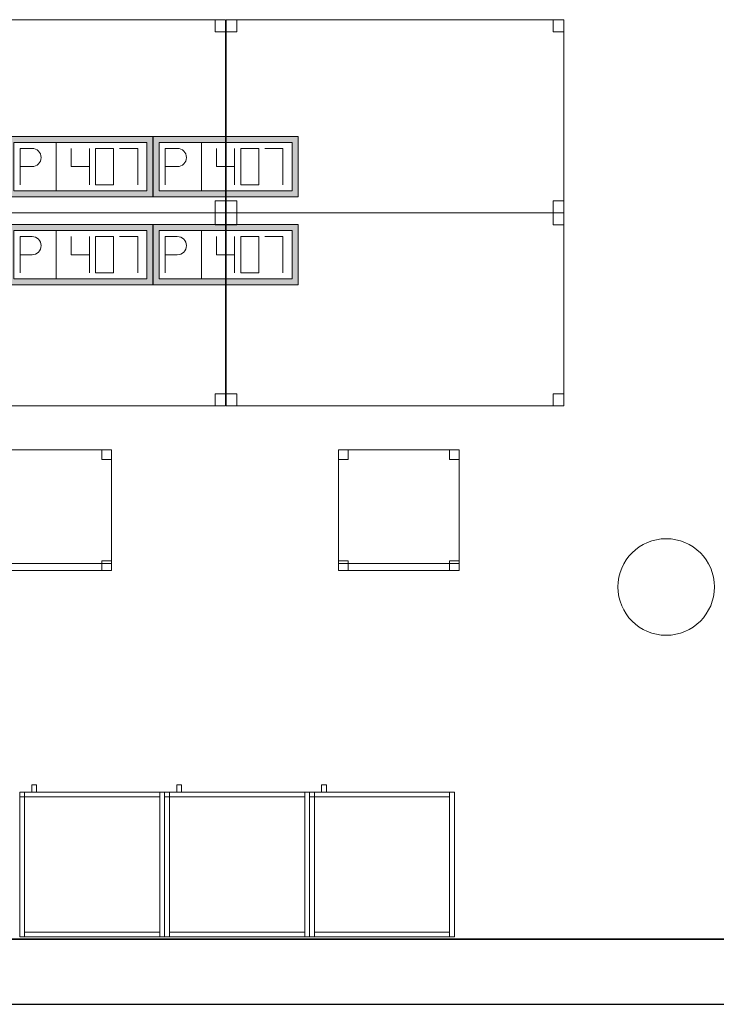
# Model space of a CAD drawing. Header units: metres. Extents: x 397.7 to 427.5, y 12.7 to 28.4.
# Tile 115 of 127: x 418.3 to 421.2, y 12.8 to 16.9. Entities that reach past the tile are written whole.
import ezdxf

# ---------------------------------------------------------------- set-up
doc = ezdxf.new("R2010")
doc.units = ezdxf.units.M
doc.layers.add('01_SUELOS', color=7, linetype='Continuous', lineweight=25, true_color=0x007f00)
for name, color, linetype, lineweight in [('02_MOBILIARIO', 7, 'Continuous', 18), ('A-COLS-____-MCUT', 7, 'Continuous', 18), ('A-COLS-____-OTLN', 7, 'Continuous', 18), ('A-DETL-____-MBND', 7, 'Continuous', 18), ('A-WALL-____-MCUT', 7, 'Continuous', 25), ('A-WALL-____-OTLN', 7, 'Continuous', 25), ('Mobiliario', 7, 'Continuous', 18)]:
    doc.layers.add(name, color=color, linetype=linetype, lineweight=lineweight)

# ---------------------------------------------------------------- blocks, each defined once
blk = doc.blocks.new('Family - Armai 60x60x60_P4-153705-07_TEL_P4')
at = {"layer": 'A-DETL-____-MBND', "color": 253, "true_color": 0xaaaaaa}
for p, q in [((0.05, 0.6), (0.05, 0.63)), ((0.05, 0.63), (0.07, 0.63)), ((0.05, 0.6), (0.05, 0.63)), ((0.07, 0.63), (0.05, 0.63)), ((0.07, 0.63), (0.07, 0.6)), ((0.07, 0.6), (0.07, 0.63)), ((0, 0.6), (0.02, 0.6)), ((0.02, 0.6), (0, 0.6)), ((0, 0), (0, 0.6)), ((0, 0.6), (0, 0)), ((0, 0.6), (0.6, 0.6)), ((0.6, 0.6), (0, 0.6)), ((0, 0), (0, 0.6)), ((0, 0.6), (0, 0)), ((0, 0.6), (0.6, 0.6)), ((0.6, 0.6), (0, 0.6)), ((0, 0), (0, 0.6)), ((0, 0.6), (0, 0)), ((0, 0.58), (0, 0.6)), ((0, 0.6), (0, 0.58)), ((0, 0.6), (0.02, 0.6)), ((0.02, 0.6), (0, 0.6)), ((0.02, 0.58), (0, 0.58)), ((0, 0.58), (0.02, 0.58)), ((0.02, 0.6), (0.02, 0)), ((0.02, 0), (0.02, 0.6)), ((0.02, 0.58), (0.02, 0.6)), ((0.02, 0.6), (0.58, 0.6)), ((0.02, 0.58), (0.02, 0.6)), ((0.58, 0.6), (0.02, 0.6)), ((0.02, 0.6), (0.02, 0.58)), ((0.02, 0.6), (0.02, 0.58)), ((0.58, 0.58), (0.02, 0.58)), ((0.02, 0.58), (0.58, 0.58)), ((0.07, 0.6), (0.05, 0.6)), ((0.05, 0.6), (0.07, 0.6)), ((0.58, 0.6), (0.6, 0.6)), ((0.6, 0.6), (0.58, 0.6)), ((0.58, 0), (0.58, 0.6)), ((0.58, 0.6), (0.58, 0)), ((0.58, 0.6), (0.58, 0.58)), ((0.58, 0.58), (0.58, 0.6)), ((0.6, 0.6), (0.6, 0)), ((0.6, 0), (0.6, 0.6)), ((0.6, 0.6), (0.6, 0)), ((0.6, 0), (0.6, 0.6)), ((0.6, 0.6), (0.6, 0)), ((0.6, 0), (0.6, 0.6)), ((0.02, 0), (0, 0)), ((0.02, 0), (0, 0)), ((0.6, 0), (0, 0)), ((0, 0), (0.6, 0)), ((0.6, 0), (0, 0)), ((0, 0), (0.6, 0)), ((0.02, 0), (0.02, 0.02)), ((0.02, 0.02), (0.58, 0.02)), ((0.02, 0), (0.02, 0.02)), ((0.58, 0.02), (0.02, 0.02)), ((0.58, 0), (0.02, 0)), ((0.02, 0), (0.58, 0)), ((0.58, 0.02), (0.58, 0)), ((0.58, 0), (0.58, 0.02)), ((0.6, 0), (0.58, 0)), ((0.6, 0), (0.58, 0))]:
    blk.add_line(p, q, dxfattribs=at)
blk = doc.blocks.new('Family - Armai 60x60x60_P4-153755-07_TEL_P4')
at = {"layer": '02_MOBILIARIO', "color": 253, "true_color": 0xaaaaaa}
for p, q in [((0.02, 0.6), (0, 0.6)), ((0, 0), (0, 0.6)), ((0, 0.6), (0.6, 0.6)), ((0.6, 0.6), (0, 0.6)), ((0, 0), (0, 0.6)), ((0, 0.6), (0, 0)), ((0, 0.6), (0, 0.58)), ((0, 0.6), (0.02, 0.6)), ((0.02, 0.58), (0, 0.58)), ((0.02, 0.6), (0.02, 0)), ((0.02, 0.58), (0.02, 0.6)), ((0.02, 0.6), (0.58, 0.6)), ((0.02, 0.6), (0.02, 0.58)), ((0.58, 0.58), (0.02, 0.58)), ((0.6, 0.6), (0.58, 0.6)), ((0.58, 0), (0.58, 0.6)), ((0.58, 0.58), (0.58, 0.6)), ((0.6, 0.6), (0.6, 0)), ((0.6, 0.6), (0.6, 0)), ((0.6, 0), (0.6, 0.6)), ((0.02, 0), (0, 0)), ((0.6, 0), (0, 0)), ((0, 0), (0.6, 0)), ((0.02, 0), (0.02, 0.02)), ((0.02, 0.02), (0.58, 0.02)), ((0.58, 0), (0.02, 0)), ((0.58, 0), (0.58, 0.02)), ((0.6, 0), (0.58, 0))]:
    blk.add_line(p, q, dxfattribs=at)
at = {"layer": 'Mobiliario', "color": 253, "true_color": 0xaaaaaa}
for p, q in [((0.02, 0.6), (0, 0.6)), ((0, 0.6), (0, 0)), ((0, 0.6), (0, 0.58)), ((0.02, 0.6), (0, 0.6)), ((0, 0.58), (0.02, 0.58)), ((0.02, 0), (0.02, 0.6)), ((0.58, 0.6), (0.02, 0.6)), ((0.02, 0.6), (0.02, 0.58)), ((0.02, 0.58), (0.02, 0.6)), ((0.02, 0.58), (0.58, 0.58)), ((0.6, 0.6), (0.58, 0.6)), ((0.58, 0.6), (0.58, 0)), ((0.58, 0.58), (0.58, 0.6)), ((0.6, 0), (0.6, 0.6)), ((0, 0), (0.02, 0)), ((0.58, 0.02), (0.02, 0.02)), ((0.02, 0.02), (0.02, 0)), ((0.02, 0), (0.58, 0)), ((0.58, 0), (0.58, 0.02)), ((0.58, 0), (0.6, 0))]:
    blk.add_line(p, q, dxfattribs=at)
blk = doc.blocks.new('Family - Armai 60x60x60_P4-153757-07_TEL_P4')
at = {"layer": 'A-DETL-____-MBND', "color": 253, "true_color": 0xaaaaaa}
for p, q in [((0.05, 0.6), (0.05, 0.63)), ((0.05, 0.63), (0.07, 0.63)), ((0.05, 0.6), (0.05, 0.63)), ((0.07, 0.63), (0.05, 0.63)), ((0.07, 0.63), (0.07, 0.6)), ((0.07, 0.6), (0.07, 0.63)), ((0, 0.6), (0.6, 0.6)), ((0.6, 0.6), (0, 0.6)), ((0, 0), (0, 0.6)), ((0, 0.6), (0, 0)), ((0, 0.58), (0, 0.6)), ((0, 0.6), (0, 0.58)), ((0, 0.6), (0.02, 0.6)), ((0.02, 0.6), (0, 0.6)), ((0, 0.6), (0.6, 0.6)), ((0.6, 0.6), (0, 0.6)), ((0, 0), (0, 0.6)), ((0, 0.6), (0, 0)), ((0, 0.6), (0.02, 0.6)), ((0.02, 0.6), (0, 0.6)), ((0, 0), (0, 0.6)), ((0, 0.6), (0, 0)), ((0.02, 0.58), (0, 0.58)), ((0, 0.58), (0.02, 0.58)), ((0.02, 0.58), (0.02, 0.6)), ((0.02, 0.6), (0.58, 0.6)), ((0.02, 0.58), (0.02, 0.6)), ((0.58, 0.6), (0.02, 0.6)), ((0.02, 0.6), (0.02, 0.58)), ((0.02, 0.6), (0.02, 0.58)), ((0.02, 0.6), (0.02, 0)), ((0.02, 0), (0.02, 0.6)), ((0.58, 0.58), (0.02, 0.58)), ((0.02, 0.58), (0.58, 0.58)), ((0.07, 0.6), (0.05, 0.6)), ((0.05, 0.6), (0.07, 0.6)), ((0.58, 0.6), (0.6, 0.6)), ((0.6, 0.6), (0.58, 0.6)), ((0.58, 0), (0.58, 0.6)), ((0.58, 0.6), (0.58, 0)), ((0.58, 0.6), (0.58, 0.58)), ((0.58, 0.58), (0.58, 0.6)), ((0.6, 0.6), (0.6, 0)), ((0.6, 0), (0.6, 0.6)), ((0.6, 0.6), (0.6, 0)), ((0.6, 0), (0.6, 0.6)), ((0.6, 0.6), (0.6, 0)), ((0.6, 0), (0.6, 0.6)), ((0.6, 0), (0, 0)), ((0, 0), (0.6, 0)), ((0.6, 0), (0, 0)), ((0, 0), (0.6, 0)), ((0.02, 0), (0, 0)), ((0.02, 0), (0, 0)), ((0.02, 0), (0.02, 0.02)), ((0.02, 0.02), (0.58, 0.02)), ((0.02, 0), (0.02, 0.02)), ((0.58, 0.02), (0.02, 0.02)), ((0.58, 0), (0.02, 0)), ((0.02, 0), (0.58, 0)), ((0.58, 0.02), (0.58, 0)), ((0.58, 0), (0.58, 0.02)), ((0.6, 0), (0.58, 0)), ((0.6, 0), (0.58, 0))]:
    blk.add_line(p, q, dxfattribs=at)
blk = doc.blocks.new('Family - Pilar P4-153794-07_TEL_P4')
at = {"layer": 'A-COLS-____-MCUT', "color": 253, "true_color": 0xaaaaaa}
for start, end in [(360, 180), (180, 360)]:
    blk.add_arc((0.2, 0.2), 0.2, start, end, dxfattribs=at)
at = {"layer": 'A-COLS-____-OTLN', "color": 253, "true_color": 0xaaaaaa}
for start, end in [(360, 180), (180, 360)]:
    blk.add_arc((0.2, 0.2), 0.2, start, end, dxfattribs=at)
blk = doc.blocks.new('Family - Taula 140X80_P4-153824-07_TEL_P4')
at = {"layer": 'A-DETL-____-MBND', "color": 253, "true_color": 0xaaaaaa}
for p, q in [((0, 0.8001), (1.3973, 0.8001)), ((0, 0), (0, 0.8001)), ((1.3973, 0.8001), (0, 0.8001)), ((0, 0.8001), (0, 0)), ((0, 0.8001), (0.0437, 0.8001)), ((0, 0.7501), (0, 0.8001)), ((0.0437, 0.8001), (0, 0.8001)), ((0, 0.8001), (0, 0.7501)), ((0.0437, 0.8001), (0.0437, 0.7501)), ((0.0437, 0.7501), (0.0437, 0.8001)), ((1.3536, 0.8001), (1.3973, 0.8001)), ((1.3536, 0.7501), (1.3536, 0.8001)), ((1.3973, 0.8001), (1.3536, 0.8001)), ((1.3536, 0.8001), (1.3536, 0.7501)), ((1.3973, 0.8001), (1.3973, 0.7501)), ((1.3973, 0.7501), (1.3973, 0.8001)), ((1.3973, 0.8001), (1.3973, 0)), ((1.3973, 0), (1.3973, 0.8001)), ((0.0437, 0.7501), (0, 0.7501)), ((0, 0.7501), (0.0437, 0.7501)), ((1.3973, 0.7501), (1.3536, 0.7501)), ((1.3536, 0.7501), (1.3973, 0.7501)), ((0, 0.05), (0.0437, 0.05)), ((0, 0), (0, 0.05)), ((0.0437, 0.05), (0, 0.05)), ((0, 0.05), (0, 0)), ((0.0437, 0.05), (0.0437, 0)), ((0.0437, 0), (0.0437, 0.05)), ((1.3536, 0.05), (1.3973, 0.05)), ((1.3536, 0), (1.3536, 0.05)), ((1.3973, 0.05), (1.3536, 0.05)), ((1.3536, 0.05), (1.3536, 0)), ((1.3973, 0.05), (1.3973, 0)), ((1.3973, 0), (1.3973, 0.05)), ((0.0437, 0), (0, 0)), ((0, 0), (0.0437, 0)), ((0, 0), (1.3973, 0)), ((1.3973, 0), (1.3536, 0)), ((1.3536, 0), (1.3973, 0)), ((1.3973, 0), (0, 0))]:
    blk.add_line(p, q, dxfattribs=at)
blk = doc.blocks.new('Family - Taula 140X80_P4-153907-07_TEL_P4')
at = {"layer": 'A-DETL-____-MBND', "color": 253, "true_color": 0xaaaaaa}
for p, q in [((0, 0), (0, 0.8001)), ((0, 0.8001), (1.3973, 0.8001)), ((1.3973, 0.8001), (0, 0.8001)), ((0, 0.8001), (0, 0)), ((0, 0.7501), (0, 0.8001)), ((0, 0.8001), (0.0437, 0.8001)), ((0.0437, 0.8001), (0, 0.8001)), ((0, 0.8001), (0, 0.7501)), ((0.0437, 0.8001), (0.0437, 0.7501)), ((0.0437, 0.7501), (0.0437, 0.8001)), ((1.3536, 0.7501), (1.3536, 0.8001)), ((1.3536, 0.8001), (1.3973, 0.8001)), ((1.3973, 0.8001), (1.3536, 0.8001)), ((1.3536, 0.8001), (1.3536, 0.7501)), ((1.3973, 0.8001), (1.3973, 0)), ((1.3973, 0), (1.3973, 0.8001)), ((1.3973, 0.8001), (1.3973, 0.7501)), ((1.3973, 0.7501), (1.3973, 0.8001)), ((0.0437, 0.7501), (0, 0.7501)), ((0, 0.7501), (0.0437, 0.7501)), ((1.3973, 0.7501), (1.3536, 0.7501)), ((1.3536, 0.7501), (1.3973, 0.7501)), ((0, 0), (0, 0.05)), ((0, 0.05), (0.0437, 0.05)), ((0.0437, 0.05), (0, 0.05)), ((0, 0.05), (0, 0)), ((0.0437, 0.05), (0.0437, 0)), ((0.0437, 0), (0.0437, 0.05)), ((1.3536, 0), (1.3536, 0.05)), ((1.3536, 0.05), (1.3973, 0.05)), ((1.3973, 0.05), (1.3536, 0.05)), ((1.3536, 0.05), (1.3536, 0)), ((1.3973, 0.05), (1.3973, 0)), ((1.3973, 0), (1.3973, 0.05)), ((0.0437, 0), (0, 0)), ((0, 0), (0.0437, 0)), ((1.3973, 0), (0, 0)), ((0, 0), (1.3973, 0)), ((1.3973, 0), (1.3536, 0)), ((1.3536, 0), (1.3973, 0))]:
    blk.add_line(p, q, dxfattribs=at)
blk = doc.blocks.new('Family - Armai 60x60x60_P4-153929-07_TEL_P4')
at = {"layer": '02_MOBILIARIO', "color": 253, "true_color": 0xaaaaaa}
for p, q in [((0.02, 0.6), (0, 0.6)), ((0, 0), (0, 0.6)), ((0, 0.6), (0, 0.58)), ((0, 0.6), (0.02, 0.6)), ((0, 0.6), (0.6, 0.6)), ((0.6, 0.6), (0, 0.6)), ((0, 0), (0, 0.6)), ((0, 0.6), (0, 0)), ((0.02, 0.58), (0, 0.58)), ((0.02, 0.58), (0.02, 0.6)), ((0.02, 0.6), (0.58, 0.6)), ((0.02, 0.6), (0.02, 0)), ((0.02, 0.6), (0.02, 0.58)), ((0.58, 0.58), (0.02, 0.58)), ((0.58, 0.58), (0.58, 0.6)), ((0.6, 0.6), (0.58, 0.6)), ((0.58, 0), (0.58, 0.6)), ((0.6, 0.6), (0.6, 0)), ((0.6, 0.6), (0.6, 0)), ((0.6, 0), (0.6, 0.6)), ((0.02, 0), (0, 0)), ((0.6, 0), (0, 0)), ((0, 0), (0.6, 0)), ((0.02, 0), (0.02, 0.02)), ((0.02, 0.02), (0.58, 0.02)), ((0.58, 0), (0.02, 0)), ((0.58, 0), (0.58, 0.02)), ((0.6, 0), (0.58, 0))]:
    blk.add_line(p, q, dxfattribs=at)
at = {"layer": 'Mobiliario', "color": 253, "true_color": 0xaaaaaa}
for p, q in [((0.02, 0.6), (0, 0.6)), ((0, 0.6), (0, 0)), ((0, 0.6), (0, 0.58)), ((0.02, 0.6), (0, 0.6)), ((0, 0.58), (0.02, 0.58)), ((0.58, 0.6), (0.02, 0.6)), ((0.02, 0.6), (0.02, 0.58)), ((0.02, 0), (0.02, 0.6)), ((0.02, 0.58), (0.02, 0.6)), ((0.02, 0.58), (0.58, 0.58)), ((0.58, 0.58), (0.58, 0.6)), ((0.6, 0.6), (0.58, 0.6)), ((0.58, 0.6), (0.58, 0)), ((0.6, 0), (0.6, 0.6)), ((0, 0), (0.02, 0)), ((0.58, 0.02), (0.02, 0.02)), ((0.02, 0.02), (0.02, 0)), ((0.02, 0), (0.58, 0)), ((0.58, 0), (0.58, 0.02)), ((0.58, 0), (0.6, 0))]:
    blk.add_line(p, q, dxfattribs=at)
blk = doc.blocks.new('Family - Armai 60x60x60_P4-153986-07_TEL_P4')
at = {"layer": 'A-DETL-____-MBND', "color": 253, "true_color": 0xaaaaaa}
for p, q in [((0.05, 0.6), (0.05, 0.63)), ((0.05, 0.63), (0.07, 0.63)), ((0.05, 0.6), (0.05, 0.63)), ((0.07, 0.63), (0.05, 0.63)), ((0.07, 0.63), (0.07, 0.6)), ((0.07, 0.6), (0.07, 0.63)), ((0, 0.6), (0.02, 0.6)), ((0.02, 0.6), (0, 0.6)), ((0, 0), (0, 0.6)), ((0, 0.6), (0, 0)), ((0, 0.6), (0.6, 0.6)), ((0.6, 0.6), (0, 0.6)), ((0, 0), (0, 0.6)), ((0, 0.6), (0, 0)), ((0, 0.58), (0, 0.6)), ((0, 0.6), (0, 0.58)), ((0, 0.6), (0.02, 0.6)), ((0.02, 0.6), (0, 0.6)), ((0, 0.6), (0.6, 0.6)), ((0.6, 0.6), (0, 0.6)), ((0, 0), (0, 0.6)), ((0, 0.6), (0, 0)), ((0.02, 0.58), (0, 0.58)), ((0, 0.58), (0.02, 0.58)), ((0.02, 0.6), (0.02, 0)), ((0.02, 0), (0.02, 0.6)), ((0.02, 0.6), (0.02, 0.58)), ((0.02, 0.6), (0.02, 0.58)), ((0.02, 0.58), (0.02, 0.6)), ((0.02, 0.6), (0.58, 0.6)), ((0.02, 0.58), (0.02, 0.6)), ((0.58, 0.6), (0.02, 0.6)), ((0.58, 0.58), (0.02, 0.58)), ((0.02, 0.58), (0.58, 0.58)), ((0.07, 0.6), (0.05, 0.6)), ((0.05, 0.6), (0.07, 0.6)), ((0.58, 0.6), (0.58, 0.58)), ((0.58, 0.58), (0.58, 0.6)), ((0.58, 0.6), (0.6, 0.6)), ((0.6, 0.6), (0.58, 0.6)), ((0.58, 0), (0.58, 0.6)), ((0.58, 0.6), (0.58, 0)), ((0.6, 0.6), (0.6, 0)), ((0.6, 0), (0.6, 0.6)), ((0.6, 0.6), (0.6, 0)), ((0.6, 0), (0.6, 0.6)), ((0.6, 0.6), (0.6, 0)), ((0.6, 0), (0.6, 0.6)), ((0.02, 0), (0, 0)), ((0.02, 0), (0, 0)), ((0.6, 0), (0, 0)), ((0, 0), (0.6, 0)), ((0.6, 0), (0, 0)), ((0, 0), (0.6, 0)), ((0.02, 0), (0.02, 0.02)), ((0.02, 0.02), (0.58, 0.02)), ((0.02, 0), (0.02, 0.02)), ((0.58, 0.02), (0.02, 0.02)), ((0.58, 0), (0.02, 0)), ((0.02, 0), (0.58, 0)), ((0.58, 0.02), (0.58, 0)), ((0.58, 0), (0.58, 0.02)), ((0.6, 0), (0.58, 0)), ((0.6, 0), (0.58, 0))]:
    blk.add_line(p, q, dxfattribs=at)
blk = doc.blocks.new('Family - Armai 60x60x60_P4-154000-07_TEL_P4')
at = {"layer": 'A-DETL-____-MBND', "color": 253, "true_color": 0xaaaaaa}
for p, q in [((0.05, 0.6), (0.05, 0.63)), ((0.05, 0.63), (0.07, 0.63)), ((0.05, 0.6), (0.05, 0.63)), ((0.07, 0.63), (0.05, 0.63)), ((0.07, 0.63), (0.07, 0.6)), ((0.07, 0.6), (0.07, 0.63)), ((0, 0.6), (0.02, 0.6)), ((0.02, 0.6), (0, 0.6)), ((0, 0), (0, 0.6)), ((0, 0.6), (0, 0)), ((0, 0.58), (0, 0.6)), ((0, 0.6), (0, 0.58)), ((0, 0.6), (0.02, 0.6)), ((0.02, 0.6), (0, 0.6)), ((0, 0.6), (0.6, 0.6)), ((0.6, 0.6), (0, 0.6)), ((0, 0), (0, 0.6)), ((0, 0.6), (0, 0)), ((0, 0.6), (0.6, 0.6)), ((0.6, 0.6), (0, 0.6)), ((0, 0), (0, 0.6)), ((0, 0.6), (0, 0)), ((0.02, 0.58), (0, 0.58)), ((0, 0.58), (0.02, 0.58)), ((0.02, 0.6), (0.02, 0)), ((0.02, 0), (0.02, 0.6)), ((0.02, 0.6), (0.02, 0.58)), ((0.02, 0.6), (0.02, 0.58)), ((0.02, 0.58), (0.02, 0.6)), ((0.02, 0.6), (0.58, 0.6)), ((0.02, 0.58), (0.02, 0.6)), ((0.58, 0.6), (0.02, 0.6)), ((0.58, 0.58), (0.02, 0.58)), ((0.02, 0.58), (0.58, 0.58)), ((0.07, 0.6), (0.05, 0.6)), ((0.05, 0.6), (0.07, 0.6)), ((0.58, 0.6), (0.6, 0.6)), ((0.6, 0.6), (0.58, 0.6)), ((0.58, 0), (0.58, 0.6)), ((0.58, 0.6), (0.58, 0)), ((0.58, 0.6), (0.58, 0.58)), ((0.58, 0.58), (0.58, 0.6)), ((0.6, 0.6), (0.6, 0)), ((0.6, 0), (0.6, 0.6)), ((0.6, 0.6), (0.6, 0)), ((0.6, 0), (0.6, 0.6)), ((0.6, 0.6), (0.6, 0)), ((0.6, 0), (0.6, 0.6)), ((0.02, 0), (0, 0)), ((0.02, 0), (0, 0)), ((0.6, 0), (0, 0)), ((0, 0), (0.6, 0)), ((0.6, 0), (0, 0)), ((0, 0), (0.6, 0)), ((0.02, 0), (0.02, 0.02)), ((0.02, 0.02), (0.58, 0.02)), ((0.02, 0), (0.02, 0.02)), ((0.58, 0.02), (0.02, 0.02)), ((0.58, 0), (0.02, 0)), ((0.02, 0), (0.58, 0)), ((0.58, 0.02), (0.58, 0)), ((0.58, 0), (0.58, 0.02)), ((0.6, 0), (0.58, 0)), ((0.6, 0), (0.58, 0))]:
    blk.add_line(p, q, dxfattribs=at)
blk = doc.blocks.new('Family - Armai 60x60x60_P4-154108-07_TEL_P4')
at = {"layer": 'A-DETL-____-MBND', "color": 253, "true_color": 0xaaaaaa}
for p, q in [((0.05, 0.6), (0.05, 0.63)), ((0.05, 0.63), (0.07, 0.63)), ((0.05, 0.6), (0.05, 0.63)), ((0.07, 0.63), (0.05, 0.63)), ((0.07, 0.63), (0.07, 0.6)), ((0.07, 0.6), (0.07, 0.63)), ((0, 0.6), (0.6, 0.6)), ((0.6, 0.6), (0, 0.6)), ((0, 0), (0, 0.6)), ((0, 0.6), (0, 0)), ((0, 0.58), (0, 0.6)), ((0, 0.6), (0, 0.58)), ((0, 0.6), (0.02, 0.6)), ((0.02, 0.6), (0, 0.6)), ((0, 0.6), (0.6, 0.6)), ((0.6, 0.6), (0, 0.6)), ((0, 0), (0, 0.6)), ((0, 0.6), (0, 0)), ((0, 0.6), (0.02, 0.6)), ((0.02, 0.6), (0, 0.6)), ((0, 0), (0, 0.6)), ((0, 0.6), (0, 0)), ((0.02, 0.58), (0, 0.58)), ((0, 0.58), (0.02, 0.58)), ((0.02, 0.58), (0.02, 0.6)), ((0.02, 0.6), (0.58, 0.6)), ((0.02, 0.58), (0.02, 0.6)), ((0.58, 0.6), (0.02, 0.6)), ((0.02, 0.6), (0.02, 0.58)), ((0.02, 0.6), (0.02, 0.58)), ((0.02, 0.6), (0.02, 0)), ((0.02, 0), (0.02, 0.6)), ((0.58, 0.58), (0.02, 0.58)), ((0.02, 0.58), (0.58, 0.58)), ((0.07, 0.6), (0.05, 0.6)), ((0.05, 0.6), (0.07, 0.6)), ((0.58, 0.6), (0.58, 0.58)), ((0.58, 0.58), (0.58, 0.6)), ((0.58, 0.6), (0.6, 0.6)), ((0.6, 0.6), (0.58, 0.6)), ((0.58, 0), (0.58, 0.6)), ((0.58, 0.6), (0.58, 0)), ((0.6, 0.6), (0.6, 0)), ((0.6, 0), (0.6, 0.6)), ((0.6, 0.6), (0.6, 0)), ((0.6, 0), (0.6, 0.6)), ((0.6, 0.6), (0.6, 0)), ((0.6, 0), (0.6, 0.6)), ((0.6, 0), (0, 0)), ((0, 0), (0.6, 0)), ((0.6, 0), (0, 0)), ((0, 0), (0.6, 0)), ((0.02, 0), (0, 0)), ((0.02, 0), (0, 0)), ((0.02, 0), (0.02, 0.02)), ((0.02, 0.02), (0.58, 0.02)), ((0.02, 0), (0.02, 0.02)), ((0.58, 0.02), (0.02, 0.02)), ((0.58, 0), (0.02, 0)), ((0.02, 0), (0.58, 0)), ((0.58, 0.02), (0.58, 0)), ((0.58, 0), (0.58, 0.02)), ((0.6, 0), (0.58, 0)), ((0.6, 0), (0.58, 0))]:
    blk.add_line(p, q, dxfattribs=at)
blk = doc.blocks.new('Family - Mur P4-154190-07_TEL_P4')
at = {"layer": 'A-WALL-____-MCUT', "color": 253, "true_color": 0xaaaaaa}
for p, q in [((25.4717, 0.27), (0.0535, 0.27)), ((0, 0), (25.4157, 0))]:
    blk.add_line(p, q, dxfattribs=at)
at = {"layer": 'A-WALL-____-OTLN', "color": 253, "true_color": 0xaaaaaa}
for p, q in [((25.4717, 0.27), (0.0535, 0.27)), ((0, 0), (25.4157, 0))]:
    blk.add_line(p, q, dxfattribs=at)
at = {"layer": 'A-WALL-____-OTLN', "color": 253, "lineweight": 18, "true_color": 0xaaaaaa}
blk.add_line((0, 0), (25.4157, 0), dxfattribs=at)
blk = doc.blocks.new('Family - Armai 60x60x60_P4-154207-07_TEL_P4')
at = {"layer": 'A-DETL-____-MBND', "color": 253, "true_color": 0xaaaaaa}
for p, q in [((0.05, 0.6), (0.05, 0.63)), ((0.05, 0.63), (0.07, 0.63)), ((0.05, 0.6), (0.05, 0.63)), ((0.07, 0.63), (0.05, 0.63)), ((0.07, 0.63), (0.07, 0.6)), ((0.07, 0.6), (0.07, 0.63)), ((0, 0.6), (0.6, 0.6)), ((0.6, 0.6), (0, 0.6)), ((0, 0), (0, 0.6)), ((0, 0.6), (0, 0)), ((0, 0.6), (0.02, 0.6)), ((0.02, 0.6), (0, 0.6)), ((0, 0), (0, 0.6)), ((0, 0.6), (0, 0)), ((0, 0.6), (0.6, 0.6)), ((0.6, 0.6), (0, 0.6)), ((0, 0), (0, 0.6)), ((0, 0.6), (0, 0)), ((0, 0.58), (0, 0.6)), ((0, 0.6), (0, 0.58)), ((0, 0.6), (0.02, 0.6)), ((0.02, 0.6), (0, 0.6)), ((0.02, 0.58), (0, 0.58)), ((0, 0.58), (0.02, 0.58)), ((0.02, 0.6), (0.02, 0)), ((0.02, 0), (0.02, 0.6)), ((0.02, 0.58), (0.02, 0.6)), ((0.02, 0.6), (0.58, 0.6)), ((0.02, 0.58), (0.02, 0.6)), ((0.58, 0.6), (0.02, 0.6)), ((0.02, 0.6), (0.02, 0.58)), ((0.02, 0.6), (0.02, 0.58)), ((0.58, 0.58), (0.02, 0.58)), ((0.02, 0.58), (0.58, 0.58)), ((0.07, 0.6), (0.05, 0.6)), ((0.05, 0.6), (0.07, 0.6)), ((0.58, 0.6), (0.58, 0.58)), ((0.58, 0.58), (0.58, 0.6)), ((0.58, 0.6), (0.6, 0.6)), ((0.6, 0.6), (0.58, 0.6)), ((0.58, 0), (0.58, 0.6)), ((0.58, 0.6), (0.58, 0)), ((0.6, 0.6), (0.6, 0)), ((0.6, 0), (0.6, 0.6)), ((0.6, 0.6), (0.6, 0)), ((0.6, 0), (0.6, 0.6)), ((0.6, 0.6), (0.6, 0)), ((0.6, 0), (0.6, 0.6)), ((0.6, 0), (0, 0)), ((0, 0), (0.6, 0)), ((0.02, 0), (0, 0)), ((0.02, 0), (0, 0)), ((0.6, 0), (0, 0)), ((0, 0), (0.6, 0)), ((0.02, 0), (0.02, 0.02)), ((0.02, 0.02), (0.58, 0.02)), ((0.02, 0), (0.02, 0.02)), ((0.58, 0.02), (0.02, 0.02)), ((0.58, 0), (0.02, 0)), ((0.02, 0), (0.58, 0)), ((0.58, 0.02), (0.58, 0)), ((0.58, 0), (0.58, 0.02)), ((0.6, 0), (0.58, 0)), ((0.6, 0), (0.58, 0))]:
    blk.add_line(p, q, dxfattribs=at)
blk = doc.blocks.new('Family - Cadira d_Oficina_P4-154272-07_TEL_P4')
at = {"layer": 'A-DETL-____-MBND', "color": 253, "true_color": 0xaaaaaa}
for p, q in [((0, 0.5), (0.5, 0.5)), ((0, 0), (0, 0.5)), ((0.5, 0.5), (0, 0.5)), ((0, 0.5), (0, 0)), ((0, 0.46), (0, 0.5)), ((0, 0.5), (0.04, 0.5)), ((0.04, 0.5), (0, 0.5)), ((0, 0.5), (0, 0.46)), ((0.04, 0.5), (0.04, 0.46)), ((0.04, 0.46), (0.04, 0.5)), ((0.46, 0.46), (0.46, 0.5)), ((0.46, 0.5), (0.5, 0.5)), ((0.5, 0.5), (0.46, 0.5)), ((0.46, 0.5), (0.46, 0.46)), ((0.5, 0.5), (0.5, 0)), ((0.5, 0), (0.5, 0.5)), ((0.5, 0.5), (0.5, 0.46)), ((0.5, 0.46), (0.5, 0.5)), ((0.04, 0.46), (0, 0.46)), ((0, 0.46), (0.04, 0.46)), ((0.5, 0.46), (0.46, 0.46)), ((0.46, 0.46), (0.5, 0.46)), ((0, 0), (0, 0.04)), ((0, 0.04), (0.04, 0.04)), ((0.04, 0.04), (0, 0.04)), ((0, 0.04), (0, 0)), ((0, 0), (0, 0.03)), ((0, 0.03), (0.5, 0.03)), ((0.5, 0.03), (0, 0.03)), ((0, 0.03), (0, 0)), ((0, 0), (0.5, 0)), ((0.04, 0), (0, 0)), ((0, 0), (0.04, 0)), ((0.5, 0), (0, 0)), ((0.04, 0.04), (0.04, 0)), ((0.04, 0), (0.04, 0.04)), ((0.46, 0), (0.46, 0.04)), ((0.46, 0.04), (0.5, 0.04)), ((0.5, 0.04), (0.46, 0.04)), ((0.46, 0.04), (0.46, 0)), ((0.5, 0), (0.46, 0)), ((0.5, 0.04), (0.5, 0)), ((0.5, 0), (0.5, 0.04)), ((0.5, 0.03), (0.5, 0)), ((0.5, 0), (0.5, 0.03)), ((0.5, 0), (0, 0)), ((0, 0), (0.5, 0)), ((0.46, 0), (0.5, 0))]:
    blk.add_line(p, q, dxfattribs=at)
blk = doc.blocks.new('Family - Taula 140X80_P4-154336-07_TEL_P4')
at = {"layer": 'A-DETL-____-MBND', "color": 253, "true_color": 0xaaaaaa}
for p, q in [((0, 0.8001), (0.0437, 0.8001)), ((0, 0.7501), (0, 0.8001)), ((0.0437, 0.8001), (0, 0.8001)), ((0, 0.8001), (0, 0.7501)), ((0, 0.8001), (1.3973, 0.8001)), ((0, 0), (0, 0.8001)), ((1.3973, 0.8001), (0, 0.8001)), ((0, 0.8001), (0, 0)), ((0.0437, 0.8001), (0.0437, 0.7501)), ((0.0437, 0.7501), (0.0437, 0.8001)), ((1.3536, 0.8001), (1.3973, 0.8001)), ((1.3536, 0.7501), (1.3536, 0.8001)), ((1.3973, 0.8001), (1.3536, 0.8001)), ((1.3536, 0.8001), (1.3536, 0.7501)), ((1.3973, 0.8001), (1.3973, 0)), ((1.3973, 0), (1.3973, 0.8001)), ((1.3973, 0.8001), (1.3973, 0.7501)), ((1.3973, 0.7501), (1.3973, 0.8001)), ((0.0437, 0.7501), (0, 0.7501)), ((0, 0.7501), (0.0437, 0.7501)), ((1.3973, 0.7501), (1.3536, 0.7501)), ((1.3536, 0.7501), (1.3973, 0.7501)), ((0, 0.05), (0.0437, 0.05)), ((0, 0), (0, 0.05)), ((0.0437, 0.05), (0, 0.05)), ((0, 0.05), (0, 0)), ((0.0437, 0.05), (0.0437, 0)), ((0.0437, 0), (0.0437, 0.05)), ((1.3536, 0.05), (1.3973, 0.05)), ((1.3536, 0), (1.3536, 0.05)), ((1.3973, 0.05), (1.3536, 0.05)), ((1.3536, 0.05), (1.3536, 0)), ((1.3973, 0.05), (1.3973, 0)), ((1.3973, 0), (1.3973, 0.05)), ((0.0437, 0), (0, 0)), ((0, 0), (0.0437, 0)), ((0, 0), (1.3973, 0)), ((1.3973, 0), (1.3536, 0)), ((1.3536, 0), (1.3973, 0)), ((1.3973, 0), (0, 0))]:
    blk.add_line(p, q, dxfattribs=at)
blk = doc.blocks.new('Family - Cadira d_Oficina_P4-154389-07_TEL_P4')
at = {"layer": 'A-DETL-____-MBND', "color": 253, "true_color": 0xaaaaaa}
for p, q in [((0, 0.46), (0, 0.5)), ((0, 0.5), (0.04, 0.5)), ((0.04, 0.5), (0, 0.5)), ((0, 0.5), (0, 0.46)), ((0, 0.5), (0.5, 0.5)), ((0, 0), (0, 0.5)), ((0.5, 0.5), (0, 0.5)), ((0, 0.5), (0, 0)), ((0.04, 0.5), (0.04, 0.46)), ((0.04, 0.46), (0.04, 0.5)), ((0.46, 0.46), (0.46, 0.5)), ((0.46, 0.5), (0.5, 0.5)), ((0.5, 0.5), (0.46, 0.5)), ((0.46, 0.5), (0.46, 0.46)), ((0.5, 0.5), (0.5, 0)), ((0.5, 0), (0.5, 0.5)), ((0.5, 0.5), (0.5, 0.46)), ((0.5, 0.46), (0.5, 0.5)), ((0.04, 0.46), (0, 0.46)), ((0, 0.46), (0.04, 0.46)), ((0.5, 0.46), (0.46, 0.46)), ((0.46, 0.46), (0.5, 0.46)), ((0, 0), (0, 0.04)), ((0, 0.04), (0.04, 0.04)), ((0.04, 0.04), (0, 0.04)), ((0, 0.04), (0, 0)), ((0, 0), (0, 0.03)), ((0, 0.03), (0.5, 0.03)), ((0.5, 0.03), (0, 0.03)), ((0, 0.03), (0, 0)), ((0.04, 0), (0, 0)), ((0, 0), (0.04, 0)), ((0.5, 0), (0, 0)), ((0, 0), (0.5, 0)), ((0.04, 0.04), (0.04, 0)), ((0.04, 0), (0.04, 0.04)), ((0.46, 0), (0.46, 0.04)), ((0.46, 0.04), (0.5, 0.04)), ((0.5, 0.04), (0.46, 0.04)), ((0.46, 0.04), (0.46, 0)), ((0.5, 0), (0.46, 0)), ((0.5, 0.04), (0.5, 0)), ((0.5, 0), (0.5, 0.04)), ((0.5, 0.03), (0.5, 0)), ((0.5, 0), (0.5, 0.03)), ((0, 0), (0.5, 0)), ((0.5, 0), (0, 0)), ((0.46, 0), (0.5, 0))]:
    blk.add_line(p, q, dxfattribs=at)
blk = doc.blocks.new('Family - Armai 60x60x60_P4-154412-07_TEL_P4')
at = {"layer": '02_MOBILIARIO', "color": 253, "true_color": 0xaaaaaa}
for p, q in [((0, 0.6), (0.6, 0.6)), ((0.6, 0.6), (0, 0.6)), ((0, 0), (0, 0.6)), ((0, 0.6), (0, 0)), ((0, 0.6), (0, 0.58)), ((0, 0.6), (0.02, 0.6)), ((0.02, 0.6), (0, 0.6)), ((0, 0), (0, 0.6)), ((0.02, 0.58), (0, 0.58)), ((0.02, 0.58), (0.02, 0.6)), ((0.02, 0.6), (0.58, 0.6)), ((0.02, 0.6), (0.02, 0.58)), ((0.02, 0.6), (0.02, 0)), ((0.58, 0.58), (0.02, 0.58)), ((0.58, 0.58), (0.58, 0.6)), ((0.6, 0.6), (0.58, 0.6)), ((0.58, 0), (0.58, 0.6)), ((0.6, 0.6), (0.6, 0)), ((0.6, 0), (0.6, 0.6)), ((0.6, 0.6), (0.6, 0)), ((0.6, 0), (0, 0)), ((0, 0), (0.6, 0)), ((0.02, 0), (0, 0)), ((0.02, 0), (0.02, 0.02)), ((0.02, 0.02), (0.58, 0.02)), ((0.58, 0), (0.02, 0)), ((0.58, 0), (0.58, 0.02)), ((0.6, 0), (0.58, 0))]:
    blk.add_line(p, q, dxfattribs=at)
at = {"layer": 'Mobiliario', "color": 253, "true_color": 0xaaaaaa}
for p, q in [((0, 0.6), (0, 0.58)), ((0.02, 0.6), (0, 0.6)), ((0.02, 0.6), (0, 0.6)), ((0, 0.6), (0, 0)), ((0, 0.58), (0.02, 0.58)), ((0.58, 0.6), (0.02, 0.6)), ((0.02, 0.6), (0.02, 0.58)), ((0.02, 0.58), (0.02, 0.6)), ((0.02, 0), (0.02, 0.6)), ((0.02, 0.58), (0.58, 0.58)), ((0.58, 0.58), (0.58, 0.6)), ((0.6, 0.6), (0.58, 0.6)), ((0.58, 0.6), (0.58, 0)), ((0.6, 0), (0.6, 0.6)), ((0, 0), (0.02, 0)), ((0.58, 0.02), (0.02, 0.02)), ((0.02, 0.02), (0.02, 0)), ((0.02, 0), (0.58, 0)), ((0.58, 0), (0.58, 0.02)), ((0.58, 0), (0.6, 0))]:
    blk.add_line(p, q, dxfattribs=at)
blk = doc.blocks.new('Family - Taula 140X80_P4-154480-07_TEL_P4')
at = {"layer": 'A-DETL-____-MBND', "color": 253, "true_color": 0xaaaaaa}
for p, q in [((0, 0.7501), (0, 0.8001)), ((0, 0.8001), (0.0437, 0.8001)), ((0.0437, 0.8001), (0, 0.8001)), ((0, 0.8001), (0, 0.7501)), ((0, 0), (0, 0.8001)), ((0, 0.8001), (1.3973, 0.8001)), ((1.3973, 0.8001), (0, 0.8001)), ((0, 0.8001), (0, 0)), ((0.0437, 0.8001), (0.0437, 0.7501)), ((0.0437, 0.7501), (0.0437, 0.8001)), ((1.3536, 0.7501), (1.3536, 0.8001)), ((1.3536, 0.8001), (1.3973, 0.8001)), ((1.3973, 0.8001), (1.3536, 0.8001)), ((1.3536, 0.8001), (1.3536, 0.7501)), ((1.3973, 0.8001), (1.3973, 0)), ((1.3973, 0), (1.3973, 0.8001)), ((1.3973, 0.8001), (1.3973, 0.7501)), ((1.3973, 0.7501), (1.3973, 0.8001)), ((0.0437, 0.7501), (0, 0.7501)), ((0, 0.7501), (0.0437, 0.7501)), ((1.3973, 0.7501), (1.3536, 0.7501)), ((1.3536, 0.7501), (1.3973, 0.7501)), ((0, 0), (0, 0.05)), ((0, 0.05), (0.0437, 0.05)), ((0.0437, 0.05), (0, 0.05)), ((0, 0.05), (0, 0)), ((0.0437, 0.05), (0.0437, 0)), ((0.0437, 0), (0.0437, 0.05)), ((1.3536, 0), (1.3536, 0.05)), ((1.3536, 0.05), (1.3973, 0.05)), ((1.3973, 0.05), (1.3536, 0.05)), ((1.3536, 0.05), (1.3536, 0)), ((1.3973, 0.05), (1.3973, 0)), ((1.3973, 0), (1.3973, 0.05)), ((1.3973, 0), (0, 0)), ((0, 0), (1.3973, 0)), ((0.0437, 0), (0, 0)), ((0, 0), (0.0437, 0)), ((1.3973, 0), (1.3536, 0)), ((1.3536, 0), (1.3973, 0))]:
    blk.add_line(p, q, dxfattribs=at)
blk = doc.blocks.new('Family - LONDR55-XX_ZZ-ARQ-CAA-M3D-Londres55-154484-07_TEL_P4')
at = {"layer": '01_SUELOS', "color": 9, "true_color": 0xaad4aa}
for p, q in [((0, 0), (25.4182, 0)), ((25.4182, 0), (0, 0))]:
    blk.add_line(p, q, dxfattribs=at)
blk = doc.blocks.new('LONDR55-XX_ZZ-ARQ-CAA-M3D-Londres55_ifc-1-07_TEL_P4')
at = {"layer": '01_SUELOS', "color": 253, "lineweight": 18, "true_color": 0xaaaaaa}
blk.add_blockref('Family - LONDR55-XX_ZZ-ARQ-CAA-M3D-Londres55-154484-07_TEL_P4', (398.2952, 13.1106), dxfattribs=at)
at = {"layer": '02_MOBILIARIO', "color": 253, "lineweight": 18, "true_color": 0xaaaaaa}
for name, p in [('Family - Taula 140X80_P4-154336-07_TEL_P4', (417.7705, 16.1195)), ('Family - Taula 140X80_P4-153824-07_TEL_P4', (419.1705, 16.1195)), ('Family - Taula 140X80_P4-153907-07_TEL_P4', (417.7705, 15.3195)), ('Family - Taula 140X80_P4-154480-07_TEL_P4', (419.1705, 15.3195)), ('Family - Cadira d_Oficina_P4-154272-07_TEL_P4', (418.1952, 14.6372)), ('Family - Cadira d_Oficina_P4-154389-07_TEL_P4', (419.6352, 14.6372)), ('Family - Armai 60x60x60_P4-153757-07_TEL_P4', (418.3153, 13.1195)), ('Family - Armai 60x60x60_P4-154207-07_TEL_P4', (418.3153, 13.1195)), ('Family - Armai 60x60x60_P4-153705-07_TEL_P4', (418.9153, 13.1195)), ('Family - Armai 60x60x60_P4-154108-07_TEL_P4', (418.9153, 13.1195)), ('Family - Armai 60x60x60_P4-153986-07_TEL_P4', (419.5153, 13.1195)), ('Family - Armai 60x60x60_P4-154000-07_TEL_P4', (419.5153, 13.1195)), ('Family - Armai 60x60x60_P4-154412-07_TEL_P4', (418.3153, 13.1195)), ('Family - Armai 60x60x60_P4-153755-07_TEL_P4', (418.9153, 13.1195)), ('Family - Armai 60x60x60_P4-153929-07_TEL_P4', (419.5153, 13.1195))]:
    blk.add_blockref(name, p, dxfattribs=at)
at = {"layer": 'A-COLS-____-OTLN', "color": 253, "lineweight": 18, "true_color": 0xaaaaaa}
blk.add_blockref('Family - Pilar P4-153794-07_TEL_P4', (420.792, 14.3695), dxfattribs=at)
at = {"layer": 'A-WALL-____-OTLN', "color": 253, "lineweight": 18, "true_color": 0xaaaaaa}
blk.add_blockref('Family - Mur P4-154190-07_TEL_P4', (398.2417, 12.8406), dxfattribs=at)
blk = doc.blocks.new('ZYR_05_02_05 PT 4COL Terra - 07 PT Terra _4SC-2SAI-2VD_-903864-07_TEL_P4')
at = {"layer": 'A-DETL-____-MBND', "true_color": 0x3c0aff}
h = blk.add_hatch(color=180, dxfattribs=at)
h.paths.add_polyline_path([(-0.19, -0.125), (0.41, -0.125), (0.41, 0.125), (-0.19, 0.125), (-0.19, 0.0132)])
h.paths.add_polyline_path([(-0.165, -0.1), (-0.165, 0.1), (0.385, 0.1), (0.385, -0.1)])
at = {"layer": 'A-DETL-____-MBND', "color": 180, "true_color": 0x3c0aff}
for p, q in [((0.41, 0.125), (-0.19, 0.125)), ((-0.19, 0.125), (-0.19, -0.125)), ((-0.19, 0.125), (0.41, 0.125)), ((-0.19, 0.125), (-0.19, -0.125)), ((0.41, -0.125), (0.41, 0.125)), ((0.41, 0.125), (0.41, -0.125)), ((-0.165, -0.1), (-0.165, 0.1)), ((-0.165, 0.1), (0.385, 0.1)), ((-0.165, 0.1), (0.385, 0.1)), ((-0.165, -0.1), (-0.165, 0.1)), ((0.01, 0.1), (0.01, -0.1)), ((0.385, 0.1), (0.385, -0.1)), ((0.385, 0.1), (0.385, -0.1)), ((-0.14, 0.075), (-0.09, 0.0754)), ((-0.14, 0.075), (-0.14, -0.075)), ((0.0725, 0.075), (0.0725, 0)), ((0.1475, 0.075), (0.1475, -0.075)), ((0.2475, 0.075), (0.1725, 0.075)), ((0.1725, 0.075), (0.1725, -0.075)), ((0.2475, -0.075), (0.2475, 0.075)), ((0.2725, 0.075), (0.3475, 0.075)), ((0.3475, 0.075), (0.3475, -0.075)), ((-0.14, 0), (-0.09, 0)), ((0.0725, 0), (0.1475, 0)), ((0.1725, -0.075), (0.2475, -0.075)), ((0.385, -0.1), (-0.165, -0.1)), ((0.385, -0.1), (-0.165, -0.1)), ((-0.19, -0.125), (0.41, -0.125)), ((0.41, -0.125), (-0.19, -0.125))]:
    blk.add_line(p, q, dxfattribs=at)
blk.add_arc((-0.09, 0.0377), 0.0377, 270, 90, dxfattribs=at)
blk = doc.blocks.new('ZYR_05_02_05 PT 4COL Terra - 07 PT Terra _4SC-2SAI-2VD_-903865-07_TEL_P4')
at = {"layer": 'A-DETL-____-MBND', "true_color": 0x3c0aff}
h = blk.add_hatch(color=180, dxfattribs=at)
h.paths.add_polyline_path([(0.1913, -0.125), (0.7913, -0.125), (0.7913, 0.125), (0.1913, 0.125), (0.1913, 0.0132)])
h.paths.add_polyline_path([(0.2163, -0.1), (0.2163, 0.1), (0.7663, 0.1), (0.7663, -0.1)])
at = {"layer": 'A-DETL-____-MBND', "color": 180, "true_color": 0x3c0aff}
for p, q in [((0.7913, 0.125), (0.1913, 0.125)), ((0.1913, 0.125), (0.1913, -0.125)), ((0.1913, 0.125), (0.7913, 0.125)), ((0.1913, 0.125), (0.1913, -0.125)), ((0.7913, -0.125), (0.7913, 0.125)), ((0.7913, 0.125), (0.7913, -0.125)), ((0.2163, -0.1), (0.2163, 0.1)), ((0.2163, 0.1), (0.7663, 0.1)), ((0.2163, 0.1), (0.7663, 0.1)), ((0.2163, -0.1), (0.2163, 0.1)), ((0.3913, 0.1), (0.3913, -0.1)), ((0.7663, 0.1), (0.7663, -0.1)), ((0.7663, 0.1), (0.7663, -0.1)), ((0.2413, 0.075), (0.2913, 0.0754)), ((0.2413, 0.075), (0.2413, -0.075)), ((0.4538, 0.075), (0.4538, 0)), ((0.5288, 0.075), (0.5288, -0.075)), ((0.6288, 0.075), (0.5538, 0.075)), ((0.5538, 0.075), (0.5538, -0.075)), ((0.6288, -0.075), (0.6288, 0.075)), ((0.6538, 0.075), (0.7288, 0.075)), ((0.7288, 0.075), (0.7288, -0.075)), ((0.2413, 0), (0.2913, 0)), ((0.4538, 0), (0.5288, 0)), ((0.5538, -0.075), (0.6288, -0.075)), ((0.7663, -0.1), (0.2163, -0.1)), ((0.7663, -0.1), (0.2163, -0.1)), ((0.1913, -0.125), (0.7913, -0.125)), ((0.7913, -0.125), (0.1913, -0.125))]:
    blk.add_line(p, q, dxfattribs=at)
blk.add_arc((0.2913, 0.0377), 0.0377, 270, 90, dxfattribs=at)

msp = doc.modelspace()

# ---------------------------------------------------------------- block references
at = {"lineweight": 5}
msp.add_blockref('LONDR55-XX_ZZ-ARQ-CAA-M3D-Londres55_ifc-1-07_TEL_P4', (0, 0), dxfattribs=at)
at = {"layer": 'A-DETL-____-MBND', "color": 180, "true_color": 0x3c0aff}
for name, p in [('ZYR_05_02_05 PT 4COL Terra - 07 PT Terra _4SC-2SAI-2VD_-903864-07_TEL_P4', (418.4565, 16.3109)), ('ZYR_05_02_05 PT 4COL Terra - 07 PT Terra _4SC-2SAI-2VD_-903865-07_TEL_P4', (418.6765, 16.3109)), ('ZYR_05_02_05 PT 4COL Terra - 07 PT Terra _4SC-2SAI-2VD_-903864-07_TEL_P4', (418.4565, 15.9459)), ('ZYR_05_02_05 PT 4COL Terra - 07 PT Terra _4SC-2SAI-2VD_-903865-07_TEL_P4', (418.6765, 15.9459))]:
    msp.add_blockref(name, p, dxfattribs=at)

doc.saveas('drawing.dxf')
